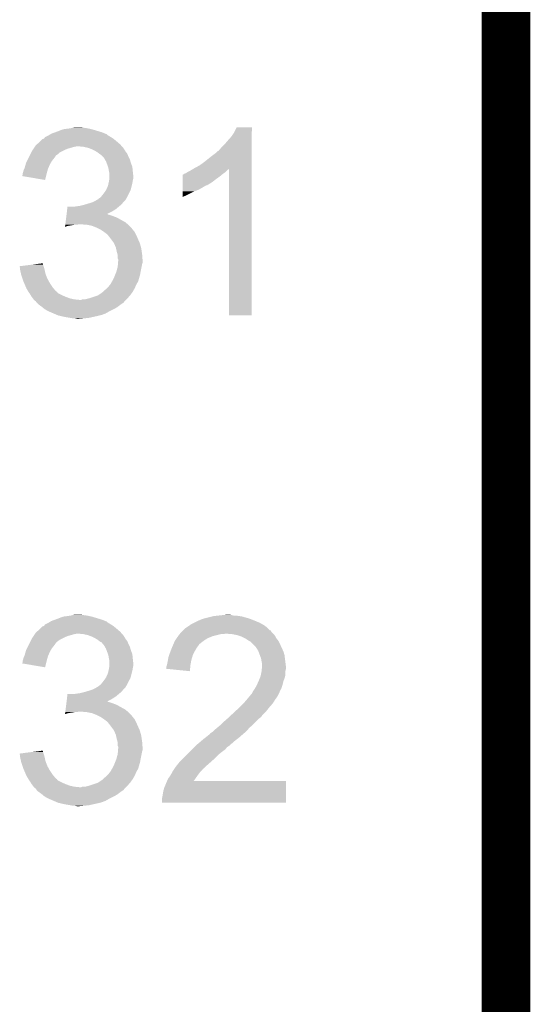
# Model space of a CAD drawing. Extents: x -4 to 126, y -8 to 66.
# Tile 245 of 256: x 123.23 to 125.89, y 23.66 to 28.79. Entities that reach past the tile are written whole.
import ezdxf

# ---------------------------------------------------------------- set-up
doc = ezdxf.new("R2010")
doc.units = 0
doc.layers.add('CLICKER_2_FOR_TMPM4L4A_V104_GKO', color=14, linetype='CONTINUOUS')
doc.layers.add('CLICKER_2_FOR_TMPM4L4A_V104_GTO', color=11, linetype='CONTINUOUS')

msp = doc.modelspace()

# ---------------------------------------------------------------- linework, layer by layer
at = {"layer": 'CLICKER_2_FOR_TMPM4L4A_V104_GKO', "const_width": 0.254}
msp.add_lwpolyline([(125.76302, -3.95986), (125.76302, 61.83376)], dxfattribs=at)
at = {"layer": 'CLICKER_2_FOR_TMPM4L4A_V104_GTO'}
for points in [[(123.4948, 28.22194), (123.50496, 28.22448), (123.583698, 28.22194), (123.56592, 28.22448)], [(123.50496, 28.22448), (123.515122, 28.22702), (123.56592, 28.22448), (123.550682, 28.22702)], [(124.34824, 28.201622), (124.360942, 28.226998), (124.439678, 28.201622), (124.43968, 28.226998)], [(124.360942, 28.226998), (124.360954, 28.22702), (124.43968, 28.226998), (124.360954, 28.22702)], [(123.357642, 28.168604), (123.362726, 28.176222), (123.717046, 28.168604), (123.70562, 28.176222)], [(123.362726, 28.176222), (123.377958, 28.18384), (123.70562, 28.176222), (123.692918, 28.18384)], [(123.377958, 28.18384), (123.383038, 28.18638), (123.692918, 28.18384), (123.68911, 28.18638)], [(123.383038, 28.18638), (123.387272, 28.18892), (123.68911, 28.18638), (123.6853, 28.18892)], [(123.387272, 28.18892), (123.391498, 28.191456), (123.6853, 28.18892), (123.68276, 28.191456)], [(123.391498, 28.191456), (123.39574, 28.194), (123.68276, 28.191456), (123.676404, 28.194)], [(123.39574, 28.194), (123.4167, 28.201622), (123.676404, 28.194), (123.65736, 28.201622)], [(123.4167, 28.201622), (123.42368, 28.20416), (123.65736, 28.201622), (123.6489, 28.20416)], [(123.42368, 28.20416), (123.456702, 28.21686), (123.6489, 28.20416), (123.606558, 28.21686)], [(123.456702, 28.21686), (123.4948, 28.22194), (123.606558, 28.21686), (123.583698, 28.22194)], [(124.31268, 28.1559), (124.333, 28.17876), (124.439678, 28.1559), (124.439678, 28.17876)], [(124.333, 28.17876), (124.34824, 28.201622), (124.439678, 28.17876), (124.439678, 28.201622)], [(123.302606, 28.11526), (123.30938, 28.12542), (123.479558, 28.11526), (123.51512, 28.12542)], [(123.30938, 28.12542), (123.311074, 28.12796), (123.51512, 28.12542), (123.527818, 28.12796)], [(123.311074, 28.12796), (123.314462, 28.13304), (123.762772, 28.12796), (123.758328, 28.13304)], [(123.314462, 28.13304), (123.320048, 28.13812), (123.758328, 28.13304), (123.753882, 28.13812)], [(123.320048, 28.13812), (123.336812, 28.15336), (123.753882, 28.13812), (123.7361, 28.15336)], [(123.336812, 28.15336), (123.3424, 28.15844), (123.7361, 28.15336), (123.730004, 28.15844)], [(123.3424, 28.15844), (123.350024, 28.16606), (123.730004, 28.15844), (123.72086, 28.16606)], [(123.350024, 28.16606), (123.357642, 28.168604), (123.72086, 28.16606), (123.717046, 28.168604)], [(123.563378, 28.12542), (123.537982, 28.12796), (123.764994, 28.12542), (123.762772, 28.12796)], [(123.586238, 28.12034), (123.563378, 28.12542), (123.769438, 28.12034), (123.764994, 28.12542)], [(124.279658, 28.120338), (124.29744, 28.13812), (124.439676, 28.120338), (124.439678, 28.13812)], [(124.29744, 28.13812), (124.31268, 28.1559), (124.439678, 28.13812), (124.439678, 28.1559)], [(123.27509, 28.06446), (123.28017, 28.07462), (123.40844, 28.06446), (123.41606, 28.07462)], [(123.28017, 28.07462), (123.283976, 28.082232), (123.41606, 28.07462), (123.421136, 28.082232)], [(123.283976, 28.082232), (123.28398, 28.08224), (123.421136, 28.082232), (123.423674, 28.08224)], [(123.28398, 28.08224), (123.2916, 28.09748), (123.423674, 28.08224), (123.44146, 28.09748)], [(123.2916, 28.09748), (123.294142, 28.102562), (123.44146, 28.09748), (123.451624, 28.102562)], [(123.294142, 28.102562), (123.297526, 28.10764), (123.451624, 28.102562), (123.46178, 28.10764)], [(123.297526, 28.10764), (123.302606, 28.11526), (123.46178, 28.10764), (123.479558, 28.11526)], [(123.593018, 28.117798), (123.586238, 28.12034), (123.77166, 28.117798), (123.769438, 28.12034)], [(123.60656, 28.11272), (123.593018, 28.117798), (123.774836, 28.11272), (123.77166, 28.117798)], [(123.6218, 28.1051), (123.60656, 28.11272), (123.779598, 28.1051), (123.774836, 28.11272)], [(123.634498, 28.097482), (123.6218, 28.1051), (123.78436, 28.097482), (123.779598, 28.1051)], [(123.634504, 28.097478), (123.634498, 28.097482), (123.784362, 28.097478), (123.78436, 28.097482)], [(123.637888, 28.09494), (123.634504, 28.097478), (123.7869, 28.09494), (123.784362, 28.097478)], [(123.64466, 28.08986), (123.637888, 28.09494), (123.790288, 28.08986), (123.7869, 28.09494)], [(123.64847, 28.08732), (123.64466, 28.08986), (123.79198, 28.08732), (123.790288, 28.08986)], [(123.65228, 28.08478), (123.64847, 28.08732), (123.792996, 28.08478), (123.79198, 28.08732)], [(123.66244, 28.07462), (123.65228, 28.08478), (123.79706, 28.07462), (123.792996, 28.08478)], [(123.670058, 28.067), (123.66244, 28.07462), (123.800872, 28.067), (123.79706, 28.07462)], [(124.19584, 28.04922), (124.22378, 28.07208), (124.439676, 28.04922), (124.439676, 28.07208)], [(124.22378, 28.07208), (124.25426, 28.094942), (124.439676, 28.07208), (124.439676, 28.094942)], [(124.25426, 28.094942), (124.261884, 28.102562), (124.439676, 28.094942), (124.439676, 28.102562)], [(124.261884, 28.102562), (124.266962, 28.105104), (124.439676, 28.102562), (124.439676, 28.105104)], [(124.266962, 28.105104), (124.279658, 28.120338), (124.439676, 28.105104), (124.439676, 28.120338)], [(123.256042, 28.013662), (123.26158, 28.033978), (123.379088, 28.013662), (123.38812, 28.033978)], [(123.26158, 28.033978), (123.26366, 28.0416), (123.38812, 28.033978), (123.392474, 28.0416)], [(123.26366, 28.0416), (123.268738, 28.051758), (123.392474, 28.0416), (123.398278, 28.051758)], [(123.268738, 28.051758), (123.27509, 28.06446), (123.398278, 28.051758), (123.40844, 28.06446)], [(123.674416, 28.059378), (123.670058, 28.067), (123.804682, 28.059378), (123.800872, 28.067)], [(123.68022, 28.049222), (123.674416, 28.059378), (123.807584, 28.049222), (123.804682, 28.059378)], [(123.683078, 28.0416), (123.68022, 28.049222), (123.80976, 28.0416), (123.807584, 28.049222)], [(123.68784, 28.0289), (123.683078, 28.0416), (123.814524, 28.0289), (123.80976, 28.0416)], [(123.69038, 28.021278), (123.68784, 28.0289), (123.81738, 28.021278), (123.814524, 28.0289)], [(123.692918, 28.013662), (123.69038, 28.021278), (123.818142, 28.013662), (123.81738, 28.021278)], [(124.13996, 28.01366), (124.167902, 28.0289), (124.439674, 28.01366), (124.439674, 28.0289)], [(124.167902, 28.0289), (124.19584, 28.04922), (124.439674, 28.0289), (124.439676, 28.04922)], [(123.24334, 27.973038), (123.243346, 27.975566), (123.367796, 27.973038), (123.36843, 27.975566)], [(123.3627, 27.952702), (123.24334, 27.973038), (123.3627, 27.952702), (123.367796, 27.973038)], [(123.243346, 27.975566), (123.24588, 27.978106), (123.36843, 27.975566), (123.369068, 27.978106)], [(123.24588, 27.98318), (123.245882, 27.985722), (123.37034, 27.98318), (123.371032, 27.985722)], [(123.24588, 27.978106), (123.24588, 27.98318), (123.369068, 27.978106), (123.37034, 27.98318)], [(123.245882, 27.985722), (123.248418, 27.99334), (123.371032, 27.985722), (123.37311, 27.99334)], [(123.248418, 27.99334), (123.25096, 28.003502), (123.37311, 27.99334), (123.37588, 28.003502)], [(123.25096, 28.003502), (123.25477, 28.01112), (123.37588, 28.003502), (123.377958, 28.01112)], [(123.25477, 28.01112), (123.256042, 28.013662), (123.377958, 28.01112), (123.379088, 28.013662)], [(123.69546, 27.99842), (123.692918, 28.013662), (123.819666, 27.99842), (123.818142, 28.013662)], [(123.69597, 27.99588), (123.69546, 27.99842), (123.81992, 27.99588), (123.819666, 27.99842)], [(123.698, 27.985722), (123.69597, 27.99588), (123.82105, 27.985722), (123.81992, 27.99588)], [(123.698, 27.973018), (123.698, 27.985722), (123.82246, 27.973018), (123.82105, 27.985722)], [(123.698, 27.960322), (123.698, 27.973018), (123.82246, 27.960322), (123.82246, 27.973018)], [(124.079016, 27.95778), (124.07902, 27.97048), (124.25426, 27.95778), (124.27204, 27.97048)], [(124.07902, 27.97048), (124.079022, 27.98064), (124.27204, 27.97048), (124.284232, 27.98064)], [(124.079022, 27.98064), (124.081546, 27.980646), (124.284232, 27.98064), (124.284238, 27.980646)], [(124.081546, 27.980646), (124.08408, 27.98318), (124.284238, 27.980646), (124.28728, 27.98318)], [(124.08408, 27.98318), (124.084084, 27.983182), (124.28728, 27.98318), (124.287282, 27.983182)], [(124.084084, 27.983182), (124.089162, 27.98572), (124.287282, 27.983182), (124.29109, 27.98572)], [(124.089162, 27.98572), (124.096784, 27.988262), (124.29109, 27.98572), (124.294902, 27.988262)], [(124.096784, 27.988262), (124.104402, 27.99334), (124.294902, 27.988262), (124.30252, 27.99334)], [(124.104402, 27.99334), (124.114558, 27.99842), (124.30252, 27.99334), (124.3076, 27.99842)], [(124.114558, 27.99842), (124.131482, 28.008574), (124.3076, 27.99842), (124.317754, 28.008574)], [(124.131482, 28.008574), (124.131492, 28.00858), (124.317754, 28.008574), (124.320278, 28.00858)], [(124.131492, 28.00858), (124.13996, 28.01366), (124.439674, 28.00858), (124.439674, 28.01366)], [(124.3203, 27.246602), (124.320278, 28.00858), (124.439658, 27.246602), (124.439674, 28.00858)], [(123.686992, 27.9146), (123.69038, 27.922222), (123.8123, 27.9146), (123.814204, 27.922222)], [(123.69038, 27.922222), (123.693202, 27.93492), (123.814204, 27.922222), (123.81738, 27.93492)], [(123.693202, 27.93492), (123.69546, 27.94508), (123.81738, 27.93492), (123.819072, 27.94508)], [(123.69546, 27.94508), (123.696306, 27.95016), (123.819072, 27.94508), (123.81992, 27.95016)], [(123.696306, 27.95016), (123.697998, 27.960318), (123.81992, 27.95016), (123.82246, 27.960318)], [(123.697998, 27.960318), (123.698, 27.960322), (123.82246, 27.960318), (123.82246, 27.960322)], [(124.079008, 27.91206), (124.07901, 27.91968), (124.1806, 27.91206), (124.193302, 27.91968)], [(124.07901, 27.92476), (124.079014, 27.939998), (124.205996, 27.92476), (124.231398, 27.939998)], [(124.07901, 27.924758), (124.07901, 27.92476), (124.203456, 27.924758), (124.205996, 27.92476)], [(124.07901, 27.91968), (124.07901, 27.924758), (124.193302, 27.91968), (124.203456, 27.924758)], [(124.079014, 27.939998), (124.079016, 27.95778), (124.231398, 27.939998), (124.25426, 27.95778)], [(123.647202, 27.858722), (123.657362, 27.868882), (123.788168, 27.858722), (123.793248, 27.868882)], [(123.657362, 27.868882), (123.66752, 27.88158), (123.793248, 27.868882), (123.799598, 27.88158)], [(123.66752, 27.88158), (123.678404, 27.89682), (123.799598, 27.88158), (123.80722, 27.89682)], [(123.678404, 27.89682), (123.68022, 27.89936), (123.80722, 27.89682), (123.807944, 27.89936)], [(123.68022, 27.89936), (123.686992, 27.9146), (123.807944, 27.89936), (123.8123, 27.9146)], [(124.079, 27.87396), (124.079004, 27.89428), (124.10186, 27.87396), (124.1425, 27.89428)], [(124.079, 27.863834), (124.079, 27.87396), (124.079, 27.863834), (124.10186, 27.87396)], [(124.079004, 27.89428), (124.079006, 27.9019), (124.1425, 27.89428), (124.16282, 27.9019)], [(124.079006, 27.9019), (124.079008, 27.91206), (124.16282, 27.9019), (124.1806, 27.91206)], [(123.512582, 27.813), (123.52782, 27.81554), (123.746258, 27.813), (123.749306, 27.81554)], [(123.52782, 27.81554), (123.5456, 27.81808), (123.749306, 27.81554), (123.752354, 27.81808)], [(123.5456, 27.81808), (123.565918, 27.82316), (123.752354, 27.81808), (123.758452, 27.82316)], [(123.565918, 27.82316), (123.574378, 27.825698), (123.758452, 27.82316), (123.761498, 27.825698)], [(123.574378, 27.825698), (123.59132, 27.83078), (123.761498, 27.825698), (123.765562, 27.83078)], [(123.59132, 27.83078), (123.614174, 27.838398), (123.765562, 27.83078), (123.771658, 27.838398)], [(123.614174, 27.838398), (123.614182, 27.8384), (123.771658, 27.838398), (123.771658, 27.8384)], [(123.614182, 27.8384), (123.632472, 27.84856), (123.771658, 27.8384), (123.781818, 27.84856)], [(123.632472, 27.84856), (123.637046, 27.8511), (123.781818, 27.84856), (123.783088, 27.8511)], [(123.637046, 27.8511), (123.63958, 27.851122), (123.783088, 27.8511), (123.7831, 27.851122)], [(123.63958, 27.851122), (123.639586, 27.853636), (123.7831, 27.851122), (123.784358, 27.853636)], [(123.639586, 27.853636), (123.639588, 27.853644), (123.784358, 27.853636), (123.784364, 27.853644)], [(123.639588, 27.853644), (123.64339, 27.85618), (123.784364, 27.853644), (123.786898, 27.85618)], [(123.64339, 27.85618), (123.647202, 27.858722), (123.786898, 27.85618), (123.788168, 27.858722)], [(123.472754, 27.75712), (123.473684, 27.76474), (123.736102, 27.75712), (123.71578, 27.76474)], [(123.473684, 27.76474), (123.474304, 27.76982), (123.71578, 27.76474), (123.700542, 27.76982)], [(123.474304, 27.76982), (123.474614, 27.772358), (123.700542, 27.76982), (123.695464, 27.772358)], [(123.474614, 27.772358), (123.474616, 27.77236), (123.695464, 27.772358), (123.690386, 27.77236)], [(123.474616, 27.77236), (123.474924, 27.774894), (123.690386, 27.77236), (123.687846, 27.774894)], [(123.474924, 27.774894), (123.474926, 27.7749), (123.687846, 27.774894), (123.685392, 27.7749)], [(123.474926, 27.7749), (123.476476, 27.787602), (123.685392, 27.7749), (123.7107, 27.787602)], [(123.476476, 27.787602), (123.478028, 27.8003), (123.7107, 27.787602), (123.731018, 27.8003)], [(123.478028, 27.8003), (123.47958, 27.813), (123.731018, 27.8003), (123.746258, 27.813)], [(123.466864, 27.708892), (123.46748, 27.71394), (123.466864, 27.708892), (123.484638, 27.71394)], [(123.46748, 27.71394), (123.46779, 27.71648), (123.484638, 27.71394), (123.50242, 27.71648)], [(123.46779, 27.71648), (123.4681, 27.71902), (123.50242, 27.71648), (123.515118, 27.71902)], [(123.4681, 27.71902), (123.46841, 27.72156), (123.527818, 27.71902), (123.537978, 27.72156)], [(123.46841, 27.72156), (123.469652, 27.73172), (123.793432, 27.72156), (123.78182, 27.73172)], [(123.469652, 27.73172), (123.472754, 27.75712), (123.78182, 27.73172), (123.736102, 27.75712)], [(123.58116, 27.71902), (123.550682, 27.72156), (123.796336, 27.71902), (123.793432, 27.72156)], [(123.606558, 27.71394), (123.58116, 27.71902), (123.80214, 27.71394), (123.796336, 27.71902)], [(123.63196, 27.70378), (123.606558, 27.71394), (123.81117, 27.70378), (123.80214, 27.71394)], [(123.652278, 27.69362), (123.63196, 27.70378), (123.820198, 27.69362), (123.81117, 27.70378)], [(123.656098, 27.691074), (123.652278, 27.69362), (123.82246, 27.691074), (123.820198, 27.69362)], [(123.65991, 27.688534), (123.656098, 27.691074), (123.822466, 27.688534), (123.82246, 27.691074)], [(123.66752, 27.68346), (123.65991, 27.688534), (123.82754, 27.68346), (123.822466, 27.688534)], [(123.670912, 27.680916), (123.66752, 27.68346), (123.830082, 27.680916), (123.82754, 27.68346)], [(123.67768, 27.67584), (123.670912, 27.680916), (123.83262, 27.67584), (123.830082, 27.680916)], [(123.6853, 27.67076), (123.67768, 27.67584), (123.83516, 27.67076), (123.83262, 27.67584)], [(123.687838, 27.66822), (123.6853, 27.67076), (123.83643, 27.66822), (123.83516, 27.67076)], [(123.689814, 27.66568), (123.687838, 27.66822), (123.8377, 27.66568), (123.83643, 27.66822)], [(123.703646, 27.6479), (123.689814, 27.66568), (123.84532, 27.6479), (123.8377, 27.66568)], [(123.70562, 27.64536), (123.703646, 27.6479), (123.84645, 27.64536), (123.84532, 27.6479)], [(123.720858, 27.62504), (123.70562, 27.64536), (123.855482, 27.62504), (123.84645, 27.64536)], [(123.731018, 27.602182), (123.720858, 27.62504), (123.862338, 27.602182), (123.855482, 27.62504)], [(123.731584, 27.59964), (123.731018, 27.602182), (123.8631, 27.59964), (123.862338, 27.602182)], [(123.7361, 27.579318), (123.731584, 27.59964), (123.866228, 27.579318), (123.8631, 27.59964)], [(123.73973, 27.566622), (123.7361, 27.579318), (123.86818, 27.566622), (123.866228, 27.579318)], [(123.74118, 27.561544), (123.73973, 27.566622), (123.868572, 27.561544), (123.86818, 27.566622)], [(123.74118, 27.543764), (123.74118, 27.561544), (123.86994, 27.543764), (123.868572, 27.561544)], [(123.23066, 27.50312), (123.290358, 27.510738), (123.3551, 27.50312), (123.352562, 27.510738)], [(123.290358, 27.510738), (123.330136, 27.515814), (123.352562, 27.510738), (123.35256, 27.515814)], [(123.330136, 27.515814), (123.350026, 27.518352), (123.35256, 27.515814), (123.350026, 27.518352)], [(123.743718, 27.538684), (123.74118, 27.543764), (123.87033, 27.538684), (123.86994, 27.543764)], [(123.74118, 27.500582), (123.742238, 27.513278), (123.86564, 27.500582), (123.86818, 27.513278)], [(123.742238, 27.513278), (123.742872, 27.520898), (123.86818, 27.513278), (123.870718, 27.520898)], [(123.742872, 27.520898), (123.74372, 27.531058), (123.870718, 27.520898), (123.870718, 27.531058)], [(123.74372, 27.533602), (123.743718, 27.538684), (123.87072, 27.533602), (123.87033, 27.538684)], [(123.74372, 27.531058), (123.74372, 27.533602), (123.870718, 27.531058), (123.87072, 27.533602)], [(123.231606, 27.4955), (123.23066, 27.50312), (123.357638, 27.4955), (123.3551, 27.50312)], [(123.232866, 27.48534), (123.231606, 27.4955), (123.36018, 27.48534), (123.357638, 27.4955)], [(123.23318, 27.4828), (123.232866, 27.48534), (123.360746, 27.4828), (123.36018, 27.48534)], [(123.237698, 27.462478), (123.23318, 27.4828), (123.365262, 27.462478), (123.360746, 27.4828)], [(123.23826, 27.459942), (123.237698, 27.462478), (123.366278, 27.459942), (123.365262, 27.462478)], [(123.245882, 27.437078), (123.23826, 27.459942), (123.37542, 27.437078), (123.366278, 27.459942)], [(123.7234, 27.44724), (123.72848, 27.459938), (123.854392, 27.44724), (123.85802, 27.459938)], [(123.72848, 27.459938), (123.733562, 27.47264), (123.85802, 27.459938), (123.860136, 27.47264)], [(123.733562, 27.47264), (123.734254, 27.47518), (123.860136, 27.47264), (123.86056, 27.47518)], [(123.734254, 27.47518), (123.74118, 27.500582), (123.86056, 27.47518), (123.86564, 27.500582)], [(123.25096, 27.42184), (123.245882, 27.437078), (123.383888, 27.42184), (123.37542, 27.437078)], [(123.254226, 27.41422), (123.25096, 27.42184), (123.38812, 27.41422), (123.383888, 27.42184)], [(123.264026, 27.391358), (123.254226, 27.41422), (123.40336, 27.391358), (123.38812, 27.41422)], [(123.692922, 27.396442), (123.701048, 27.4066), (123.833346, 27.396442), (123.8377, 27.4066)], [(123.701048, 27.4066), (123.703082, 27.409142), (123.8377, 27.4066), (123.839152, 27.409142)], [(123.703082, 27.409142), (123.711786, 27.424378), (123.839152, 27.409142), (123.84786, 27.424378)], [(123.711786, 27.424378), (123.71324, 27.42692), (123.84786, 27.424378), (123.848586, 27.42692)], [(123.71324, 27.42692), (123.7234, 27.44724), (123.848586, 27.42692), (123.854392, 27.44724)], [(123.2662, 27.386282), (123.264026, 27.391358), (123.407804, 27.386282), (123.40336, 27.391358)], [(123.27382, 27.373578), (123.2662, 27.386282), (123.418928, 27.373578), (123.407804, 27.386282)], [(123.275514, 27.37104), (123.27382, 27.373578), (123.421148, 27.37104), (123.418928, 27.373578)], [(123.275518, 27.371032), (123.275514, 27.37104), (123.423684, 27.371032), (123.421148, 27.37104)], [(123.280596, 27.363418), (123.275518, 27.371032), (123.428766, 27.363418), (123.423684, 27.371032)], [(123.283982, 27.35834), (123.280596, 27.363418), (123.438922, 27.35834), (123.428766, 27.363418)], [(123.288554, 27.35072), (123.283982, 27.35834), (123.45416, 27.35072), (123.438922, 27.35834)], [(123.637044, 27.350722), (123.64085, 27.35326), (123.805044, 27.350722), (123.80722, 27.35326)], [(123.64085, 27.35326), (123.659902, 27.365962), (123.80722, 27.35326), (123.816292, 27.365962)], [(123.659902, 27.365962), (123.665612, 27.371038), (123.816292, 27.365962), (123.81992, 27.371038)], [(123.665612, 27.371038), (123.68276, 27.38628), (123.81992, 27.371038), (123.828628, 27.38628)], [(123.68276, 27.38628), (123.685298, 27.388818), (123.828628, 27.38628), (123.83008, 27.388818)], [(123.685298, 27.388818), (123.692922, 27.396442), (123.83008, 27.388818), (123.833346, 27.396442)], [(123.291598, 27.345642), (123.288554, 27.35072), (123.46601, 27.345642), (123.45416, 27.35072)], [(123.293506, 27.3431), (123.291598, 27.345642), (123.47194, 27.3431), (123.46601, 27.345642)], [(123.29922, 27.33548), (123.293506, 27.3431), (123.492262, 27.33548), (123.47194, 27.3431)], [(123.30303, 27.3304), (123.29922, 27.33548), (123.515122, 27.3304), (123.492262, 27.33548)], [(123.304936, 27.32786), (123.30303, 27.3304), (123.540518, 27.32786), (123.515122, 27.3304)], [(123.306838, 27.325322), (123.304936, 27.32786), (123.781824, 27.325322), (123.784362, 27.32786)], [(123.314458, 27.320242), (123.306838, 27.325322), (123.776744, 27.320242), (123.781824, 27.325322)], [(123.316156, 27.317696), (123.314458, 27.320242), (123.774198, 27.317696), (123.776744, 27.320242)], [(123.31954, 27.31262), (123.316156, 27.317696), (123.771654, 27.31262), (123.774198, 27.317696)], [(123.319542, 27.312618), (123.31954, 27.31262), (123.771654, 27.312618), (123.771654, 27.31262)], [(123.322082, 27.310078), (123.319542, 27.312618), (123.766578, 27.310078), (123.771654, 27.312618)], [(123.327158, 27.305002), (123.322082, 27.310078), (123.758962, 27.305002), (123.766578, 27.310078)], [(123.327162, 27.305), (123.327158, 27.305002), (123.75896, 27.305), (123.758962, 27.305002)], [(123.34494, 27.2923), (123.327162, 27.305), (123.742026, 27.2923), (123.75896, 27.305)], [(123.540518, 27.32786), (123.550684, 27.327862), (123.784362, 27.32786), (123.784364, 27.327862)], [(123.550684, 27.327862), (123.555764, 27.3304), (123.784364, 27.327862), (123.786902, 27.3304)], [(123.571002, 27.3304), (123.591318, 27.33548), (123.786902, 27.3304), (123.791982, 27.33548)], [(123.591318, 27.33548), (123.637044, 27.350722), (123.791982, 27.33548), (123.805044, 27.350722)], [(123.347992, 27.289758), (123.34494, 27.2923), (123.738638, 27.289758), (123.742026, 27.2923)], [(123.357134, 27.28214), (123.347992, 27.289758), (123.72594, 27.28214), (123.738638, 27.289758)], [(123.360182, 27.2796), (123.357134, 27.28214), (123.72086, 27.2796), (123.72594, 27.28214)], [(123.377958, 27.26944), (123.360182, 27.2796), (123.70054, 27.26944), (123.72086, 27.2796)], [(123.383886, 27.2669), (123.377958, 27.26944), (123.695462, 27.2669), (123.70054, 27.26944)], [(123.407594, 27.25674), (123.383886, 27.2669), (123.67768, 27.25674), (123.695462, 27.2669)], [(123.425376, 27.24912), (123.407594, 27.25674), (123.657358, 27.24912), (123.67768, 27.25674)], [(123.431298, 27.246582), (123.425376, 27.24912), (123.647206, 27.246582), (123.657358, 27.24912)], [(123.442312, 27.24404), (123.431298, 27.246582), (123.63704, 27.24404), (123.647206, 27.246582)], [(123.46432, 27.23896), (123.442312, 27.24404), (123.614178, 27.23896), (123.63704, 27.24404)], [(123.4948, 27.23388), (123.46432, 27.23896), (123.591318, 27.23388), (123.614178, 27.23896)], [(123.507498, 27.23134), (123.4948, 27.23388), (123.56592, 27.23134), (123.591318, 27.23388)], [(123.527818, 27.2288), (123.517658, 27.23134), (123.540522, 27.2288), (123.56592, 27.23134)], [(124.439658, 27.24658), (124.3203, 27.246602), (124.439658, 27.24658), (124.439658, 27.246602)], [(123.39574, 25.654), (123.4167, 25.661622), (123.676404, 25.654), (123.65736, 25.661622)], [(123.4167, 25.661622), (123.42368, 25.66416), (123.65736, 25.661622), (123.6489, 25.66416)], [(123.42368, 25.66416), (123.456702, 25.67686), (123.6489, 25.66416), (123.606558, 25.67686)], [(123.456702, 25.67686), (123.4948, 25.68194), (123.606558, 25.67686), (123.583698, 25.68194)], [(123.4948, 25.68194), (123.50496, 25.68448), (123.583698, 25.68194), (123.56592, 25.68448)], [(123.50496, 25.68448), (123.515122, 25.68702), (123.56592, 25.68448), (123.550682, 25.68702)], [(124.16282, 25.65654), (124.1806, 25.664162), (124.452382, 25.65654), (124.433328, 25.664162)], [(124.1806, 25.664162), (124.189486, 25.6667), (124.433328, 25.664162), (124.426982, 25.6667)], [(124.189486, 25.6667), (124.19838, 25.66924), (124.426982, 25.6667), (124.418092, 25.66924)], [(124.19838, 25.66924), (124.22886, 25.67686), (124.418092, 25.66924), (124.391422, 25.67686)], [(124.22886, 25.67686), (124.239022, 25.6794), (124.391422, 25.67686), (124.376182, 25.6794)], [(124.239022, 25.6794), (124.26188, 25.68194), (124.376182, 25.6794), (124.360942, 25.68194)], [(124.26188, 25.68194), (124.28474, 25.68448), (124.345702, 25.68194), (124.33554, 25.68448)], [(124.28474, 25.68448), (124.310138, 25.68702), (124.33554, 25.68448), (124.325382, 25.68702)], [(123.320048, 25.59812), (123.336812, 25.61336), (123.753882, 25.59812), (123.7361, 25.61336)], [(123.336812, 25.61336), (123.3424, 25.61844), (123.7361, 25.61336), (123.730004, 25.61844)], [(123.3424, 25.61844), (123.350024, 25.62606), (123.730004, 25.61844), (123.72086, 25.62606)], [(123.350024, 25.62606), (123.357642, 25.628604), (123.72086, 25.62606), (123.717046, 25.628604)], [(123.357642, 25.628604), (123.362726, 25.636222), (123.717046, 25.628604), (123.70562, 25.636222)], [(123.362726, 25.636222), (123.377958, 25.64384), (123.70562, 25.636222), (123.692918, 25.64384)], [(123.377958, 25.64384), (123.383038, 25.64638), (123.692918, 25.64384), (123.68911, 25.64638)], [(123.383038, 25.64638), (123.387272, 25.64892), (123.68911, 25.64638), (123.6853, 25.64892)], [(123.387272, 25.64892), (123.391498, 25.651456), (123.6853, 25.64892), (123.68276, 25.651456)], [(123.391498, 25.651456), (123.39574, 25.654), (123.68276, 25.651456), (123.676404, 25.654)], [(124.08154, 25.60574), (124.091704, 25.615902), (124.533666, 25.60574), (124.5235, 25.615902)], [(124.091704, 25.615902), (124.096782, 25.618442), (124.5235, 25.615902), (124.52096, 25.618442)], [(124.096782, 25.618442), (124.100586, 25.620978), (124.52096, 25.618442), (124.518422, 25.620978)], [(124.100586, 25.620978), (124.11202, 25.6286), (124.518422, 25.620978), (124.507754, 25.6286)], [(124.11202, 25.6286), (124.118794, 25.63368), (124.507754, 25.6286), (124.500642, 25.63368)], [(124.118794, 25.63368), (124.122182, 25.63622), (124.500642, 25.63368), (124.496198, 25.63622)], [(124.122182, 25.63622), (124.13742, 25.64384), (124.496198, 25.63622), (124.482862, 25.64384)], [(124.13742, 25.64384), (124.15266, 25.65146), (124.482862, 25.64384), (124.46508, 25.65146)], [(124.15266, 25.65146), (124.16282, 25.65654), (124.46508, 25.65146), (124.452382, 25.65654)], [(123.285248, 25.544778), (123.291598, 25.557478), (123.423678, 25.544778), (123.44146, 25.557478)], [(123.291598, 25.557478), (123.294142, 25.562562), (123.44146, 25.557478), (123.451624, 25.562562)], [(123.294142, 25.562562), (123.297526, 25.56764), (123.451624, 25.562562), (123.46178, 25.56764)], [(123.297526, 25.56764), (123.302606, 25.57526), (123.46178, 25.56764), (123.479558, 25.57526)], [(123.302606, 25.57526), (123.30938, 25.58542), (123.479558, 25.57526), (123.51512, 25.58542)], [(123.30938, 25.58542), (123.311074, 25.58796), (123.51512, 25.58542), (123.527818, 25.58796)], [(123.311074, 25.58796), (123.314462, 25.59304), (123.762772, 25.58796), (123.758328, 25.59304)], [(123.314462, 25.59304), (123.320048, 25.59812), (123.758328, 25.59304), (123.753882, 25.59812)], [(123.563378, 25.58542), (123.537982, 25.58796), (123.764994, 25.58542), (123.762772, 25.58796)], [(123.586238, 25.58034), (123.563378, 25.58542), (123.769438, 25.58034), (123.764994, 25.58542)], [(123.593018, 25.577798), (123.586238, 25.58034), (123.77166, 25.577798), (123.769438, 25.58034)], [(123.60656, 25.57272), (123.593018, 25.577798), (123.774836, 25.57272), (123.77166, 25.577798)], [(123.6218, 25.5651), (123.60656, 25.57272), (123.779598, 25.5651), (123.774836, 25.57272)], [(123.634498, 25.557482), (123.6218, 25.5651), (123.78436, 25.557482), (123.779598, 25.5651)], [(123.634504, 25.557478), (123.634498, 25.557482), (123.784362, 25.557478), (123.78436, 25.557482)], [(123.637888, 25.55494), (123.634504, 25.557478), (123.7869, 25.55494), (123.784362, 25.557478)], [(124.040052, 25.5524), (124.048518, 25.565098), (124.19076, 25.5524), (124.21108, 25.565098)], [(124.048518, 25.565098), (124.04852, 25.5651), (124.21108, 25.565098), (124.211084, 25.5651)], [(124.04852, 25.5651), (124.055774, 25.575258), (124.211084, 25.5651), (124.236478, 25.575258)], [(124.055774, 25.575258), (124.06122, 25.58288), (124.236478, 25.575258), (124.266958, 25.58288)], [(124.06122, 25.58288), (124.063336, 25.58542), (124.266958, 25.58288), (124.277118, 25.58542)], [(124.063336, 25.58542), (124.06545, 25.587958), (124.294896, 25.58542), (124.299976, 25.587958)], [(124.06545, 25.587958), (124.065452, 25.58796), (124.299976, 25.587958), (124.307602, 25.58796)], [(124.065452, 25.58796), (124.073918, 25.598118), (124.55144, 25.58796), (124.541284, 25.598118)], [(124.073918, 25.598118), (124.07392, 25.59812), (124.541284, 25.598118), (124.541282, 25.59812)], [(124.07392, 25.59812), (124.078996, 25.603196), (124.541282, 25.59812), (124.538742, 25.603196)], [(124.078996, 25.603196), (124.081534, 25.605734), (124.538742, 25.603196), (124.536206, 25.605734)], [(124.081534, 25.605734), (124.08154, 25.60574), (124.536206, 25.605734), (124.533666, 25.60574)], [(124.33808, 25.58542), (124.307602, 25.58796), (124.55398, 25.58542), (124.55144, 25.58796)], [(124.33809, 25.585418), (124.33808, 25.58542), (124.55398, 25.585418), (124.55398, 25.58542)], [(124.363478, 25.58034), (124.33809, 25.585418), (124.55779, 25.58034), (124.55398, 25.585418)], [(124.378724, 25.575258), (124.363478, 25.58034), (124.5616, 25.575258), (124.55779, 25.58034)], [(124.386338, 25.57272), (124.378724, 25.575258), (124.56287, 25.57272), (124.5616, 25.575258)], [(124.401578, 25.5651), (124.386338, 25.57272), (124.56668, 25.5651), (124.56287, 25.57272)], [(124.406658, 25.56256), (124.401578, 25.5651), (124.568714, 25.56256), (124.56668, 25.5651)], [(124.421898, 25.552402), (124.406658, 25.56256), (124.57684, 25.552402), (124.568714, 25.56256)], [(123.26366, 25.5016), (123.268738, 25.511758), (123.392474, 25.5016), (123.398278, 25.511758)], [(123.268738, 25.511758), (123.27509, 25.52446), (123.398278, 25.511758), (123.40844, 25.52446)], [(123.27509, 25.52446), (123.28017, 25.53462), (123.40844, 25.52446), (123.41606, 25.53462)], [(123.28017, 25.53462), (123.28398, 25.54224), (123.41606, 25.53462), (123.42114, 25.54224)], [(123.28398, 25.54224), (123.285248, 25.544778), (123.42114, 25.54224), (123.423678, 25.544778)], [(123.64466, 25.54986), (123.637888, 25.55494), (123.790288, 25.54986), (123.7869, 25.55494)], [(123.64847, 25.54732), (123.64466, 25.54986), (123.79198, 25.54732), (123.790288, 25.54986)], [(123.652274, 25.544784), (123.64847, 25.54732), (123.792996, 25.544784), (123.79198, 25.54732)], [(123.654812, 25.54478), (123.652274, 25.544784), (123.792996, 25.54478), (123.792996, 25.544784)], [(123.663526, 25.53462), (123.654812, 25.54478), (123.79706, 25.53462), (123.792996, 25.54478)], [(123.67006, 25.527), (123.663526, 25.53462), (123.800872, 25.527), (123.79706, 25.53462)], [(123.674416, 25.519378), (123.67006, 25.527), (123.804682, 25.519378), (123.800872, 25.527)], [(123.68022, 25.509222), (123.674416, 25.519378), (123.807584, 25.509222), (123.804682, 25.519378)], [(123.683078, 25.5016), (123.68022, 25.509222), (123.80976, 25.5016), (123.807584, 25.509222)], [(124.01628, 25.49652), (124.023118, 25.514298), (124.1425, 25.49652), (124.152658, 25.514298)], [(124.023118, 25.514298), (124.02312, 25.5143), (124.152658, 25.514298), (124.152658, 25.5143)], [(124.02312, 25.5143), (124.027474, 25.52446), (124.152658, 25.5143), (124.16028, 25.52446)], [(124.027474, 25.52446), (124.03074, 25.53208), (124.16028, 25.52446), (124.16536, 25.53208)], [(124.03074, 25.53208), (124.031828, 25.534618), (124.16536, 25.53208), (124.1679, 25.534618)], [(124.031828, 25.534618), (124.038362, 25.549862), (124.1679, 25.534618), (124.187496, 25.549862)], [(124.038362, 25.549862), (124.040052, 25.5524), (124.187496, 25.549862), (124.19076, 25.5524)], [(124.421906, 25.552398), (124.421898, 25.552402), (124.576842, 25.552398), (124.57684, 25.552402)], [(124.432056, 25.547322), (124.421906, 25.552398), (124.57938, 25.547322), (124.576842, 25.552398)], [(124.45238, 25.527), (124.432056, 25.547322), (124.58954, 25.527), (124.57938, 25.547322)], [(124.459998, 25.519382), (124.45238, 25.527), (124.593058, 25.519382), (124.58954, 25.527)], [(124.472698, 25.499062), (124.459998, 25.519382), (124.602438, 25.499062), (124.593058, 25.519382)], [(123.245882, 25.445722), (123.248418, 25.45334), (123.371032, 25.445722), (123.37311, 25.45334)], [(123.248418, 25.45334), (123.25096, 25.463502), (123.37311, 25.45334), (123.37588, 25.463502)], [(123.25096, 25.463502), (123.25477, 25.47112), (123.37588, 25.463502), (123.377958, 25.47112)], [(123.25477, 25.47112), (123.256042, 25.473662), (123.377958, 25.47112), (123.379088, 25.473662)], [(123.256042, 25.473662), (123.26158, 25.493978), (123.379088, 25.473662), (123.38812, 25.493978)], [(123.26158, 25.493978), (123.26366, 25.5016), (123.38812, 25.493978), (123.392474, 25.5016)], [(123.68784, 25.4889), (123.683078, 25.5016), (123.814524, 25.4889), (123.80976, 25.5016)], [(123.69038, 25.481278), (123.68784, 25.4889), (123.81738, 25.481278), (123.814524, 25.4889)], [(123.692918, 25.473662), (123.69038, 25.481278), (123.818142, 25.473662), (123.81738, 25.481278)], [(123.69546, 25.45842), (123.692918, 25.473662), (123.819666, 25.45842), (123.818142, 25.473662)], [(123.69597, 25.45588), (123.69546, 25.45842), (123.81992, 25.45588), (123.819666, 25.45842)], [(123.698, 25.445722), (123.69597, 25.45588), (123.82105, 25.445722), (123.81992, 25.45588)], [(124.0028, 25.4508), (124.005342, 25.466042), (124.12472, 25.4508), (124.12929, 25.466042)], [(124.005342, 25.466042), (124.008726, 25.476198), (124.12929, 25.466042), (124.132338, 25.476198)], [(124.008726, 25.476198), (124.01042, 25.48128), (124.132338, 25.476198), (124.134878, 25.48128)], [(124.01042, 25.48128), (124.01628, 25.49652), (124.134878, 25.48128), (124.1425, 25.49652)], [(124.474604, 25.49398), (124.472698, 25.499062), (124.604782, 25.49398), (124.602438, 25.499062)], [(124.481272, 25.476198), (124.474604, 25.49398), (124.60986, 25.476198), (124.604782, 25.49398)], [(124.487938, 25.458422), (124.481272, 25.476198), (124.612082, 25.458422), (124.60986, 25.476198)], [(124.49048, 25.44318), (124.487938, 25.458422), (124.613988, 25.44318), (124.612082, 25.458422)], [(123.24334, 25.433038), (123.243346, 25.435566), (123.367796, 25.433038), (123.36843, 25.435566)], [(123.3627, 25.412702), (123.24334, 25.433038), (123.3627, 25.412702), (123.367796, 25.433038)], [(123.243346, 25.435566), (123.24588, 25.438106), (123.36843, 25.435566), (123.369068, 25.438106)], [(123.24588, 25.44318), (123.245882, 25.445722), (123.37034, 25.44318), (123.371032, 25.445722)], [(123.24588, 25.438106), (123.24588, 25.44318), (123.369068, 25.438106), (123.37034, 25.44318)], [(123.693202, 25.39492), (123.69546, 25.40508), (123.81738, 25.39492), (123.819072, 25.40508)], [(123.69546, 25.40508), (123.696306, 25.41016), (123.819072, 25.40508), (123.81992, 25.41016)], [(123.696306, 25.41016), (123.697998, 25.420318), (123.81992, 25.41016), (123.82246, 25.420318)], [(123.697998, 25.420318), (123.698, 25.420322), (123.82246, 25.420318), (123.82246, 25.420322)], [(123.698, 25.433018), (123.698, 25.445722), (123.82246, 25.433018), (123.82105, 25.445722)], [(123.698, 25.420322), (123.698, 25.433018), (123.82246, 25.420322), (123.82246, 25.433018)], [(123.992654, 25.405106), (123.99518, 25.410164), (124.118146, 25.405106), (124.118572, 25.410164)], [(124.117078, 25.392382), (123.992654, 25.405106), (124.117078, 25.392382), (124.118146, 25.405106)], [(123.99518, 25.410164), (123.995182, 25.417782), (124.118572, 25.410164), (124.119212, 25.417782)], [(123.995182, 25.417782), (123.996874, 25.422862), (124.119212, 25.417782), (124.11964, 25.422862)], [(123.996874, 25.422862), (123.99772, 25.425402), (124.11964, 25.422862), (124.1201, 25.425402)], [(123.99772, 25.425402), (124.0028, 25.4508), (124.1201, 25.425402), (124.12472, 25.4508)], [(124.49302, 25.430482), (124.49048, 25.44318), (124.615576, 25.430482), (124.613988, 25.44318)], [(124.490734, 25.394918), (124.49175, 25.405078), (124.61494, 25.394918), (124.61748, 25.405078)], [(124.49175, 25.405078), (124.492766, 25.415238), (124.61748, 25.405078), (124.61748, 25.415238)], [(124.492766, 25.415238), (124.49302, 25.417778), (124.61748, 25.415238), (124.617164, 25.417778)], [(124.49302, 25.417778), (124.49302, 25.430482), (124.617164, 25.417778), (124.615576, 25.430482)], [(123.66752, 25.34158), (123.678404, 25.35682), (123.799598, 25.34158), (123.80722, 25.35682)], [(123.678404, 25.35682), (123.68022, 25.35936), (123.80722, 25.35682), (123.807944, 25.35936)], [(123.68022, 25.35936), (123.686992, 25.3746), (123.807944, 25.35936), (123.8123, 25.3746)], [(123.686992, 25.3746), (123.69038, 25.382222), (123.8123, 25.3746), (123.814204, 25.382222)], [(123.69038, 25.382222), (123.693202, 25.39492), (123.814204, 25.382222), (123.81738, 25.39492)], [(124.47524, 25.34158), (124.483364, 25.361896), (124.60478, 25.34158), (124.612398, 25.361896)], [(124.483364, 25.361896), (124.4854, 25.366982), (124.612398, 25.361896), (124.613124, 25.366982)], [(124.4854, 25.366982), (124.48794, 25.37968), (124.613124, 25.366982), (124.61494, 25.37968)], [(124.48794, 25.37968), (124.49048, 25.392378), (124.61494, 25.37968), (124.61494, 25.392378)], [(124.49048, 25.392378), (124.490734, 25.394918), (124.61494, 25.392378), (124.61494, 25.394918)], [(123.614182, 25.2984), (123.632472, 25.30856), (123.771658, 25.2984), (123.781818, 25.30856)], [(123.632472, 25.30856), (123.637046, 25.3111), (123.781818, 25.30856), (123.783088, 25.3111)], [(123.637046, 25.3111), (123.63958, 25.311122), (123.783088, 25.3111), (123.7831, 25.311122)], [(123.63958, 25.311122), (123.639586, 25.313636), (123.7831, 25.311122), (123.784358, 25.313636)], [(123.639586, 25.313636), (123.639588, 25.313644), (123.784358, 25.313636), (123.784364, 25.313644)], [(123.639588, 25.313644), (123.64339, 25.31618), (123.784364, 25.313644), (123.786898, 25.31618)], [(123.64339, 25.31618), (123.647202, 25.318722), (123.786898, 25.31618), (123.788168, 25.318722)], [(123.647202, 25.318722), (123.657362, 25.328882), (123.788168, 25.318722), (123.793248, 25.328882)], [(123.657362, 25.328882), (123.66752, 25.34158), (123.793248, 25.328882), (123.799598, 25.34158)], [(124.453224, 25.298398), (124.454918, 25.300938), (124.592076, 25.298398), (124.592922, 25.300938)], [(124.454918, 25.300938), (124.46508, 25.318722), (124.592922, 25.300938), (124.598852, 25.318722)], [(124.46508, 25.318722), (124.466208, 25.321262), (124.598852, 25.318722), (124.5997, 25.321262)], [(124.466208, 25.321262), (124.475238, 25.341578), (124.5997, 25.321262), (124.60478, 25.341578)], [(124.475238, 25.341578), (124.47524, 25.34158), (124.60478, 25.341578), (124.60478, 25.34158)], [(123.476476, 25.247602), (123.478028, 25.2603), (123.7107, 25.247602), (123.731018, 25.2603)], [(123.478028, 25.2603), (123.47958, 25.273), (123.731018, 25.2603), (123.746258, 25.273)], [(123.512582, 25.273), (123.52782, 25.27554), (123.746258, 25.273), (123.749306, 25.27554)], [(123.52782, 25.27554), (123.5456, 25.27808), (123.749306, 25.27554), (123.752354, 25.27808)], [(123.5456, 25.27808), (123.565918, 25.28316), (123.752354, 25.27808), (123.758452, 25.28316)], [(123.565918, 25.28316), (123.574378, 25.285698), (123.758452, 25.28316), (123.761498, 25.285698)], [(123.574378, 25.285698), (123.59132, 25.29078), (123.761498, 25.285698), (123.765562, 25.29078)], [(123.59132, 25.29078), (123.614174, 25.298398), (123.765562, 25.29078), (123.771658, 25.298398)], [(123.614174, 25.298398), (123.614182, 25.2984), (123.771658, 25.298398), (123.771658, 25.2984)], [(124.413856, 25.24506), (124.428672, 25.26284), (124.5616, 25.24506), (124.574298, 25.26284)], [(124.428672, 25.26284), (124.437138, 25.272998), (124.574298, 25.26284), (124.579378, 25.272998)], [(124.437138, 25.272998), (124.439682, 25.275544), (124.579378, 25.272998), (124.58065, 25.275544)], [(124.439682, 25.275544), (124.44095, 25.27808), (124.58065, 25.275544), (124.58192, 25.27808)], [(124.44095, 25.27808), (124.444762, 25.285702), (124.58192, 25.27808), (124.584968, 25.285702)], [(124.444762, 25.285702), (124.448146, 25.29078), (124.584968, 25.285702), (124.587, 25.29078)], [(124.448146, 25.29078), (124.45153, 25.295856), (124.587, 25.29078), (124.589538, 25.295856)], [(124.45153, 25.295856), (124.453224, 25.298398), (124.589538, 25.295856), (124.592076, 25.298398)], [(123.469652, 25.19172), (123.472754, 25.21712), (123.78182, 25.19172), (123.736102, 25.21712)], [(123.472754, 25.21712), (123.473684, 25.22474), (123.736102, 25.21712), (123.71578, 25.22474)], [(123.473684, 25.22474), (123.474304, 25.22982), (123.71578, 25.22474), (123.700542, 25.22982)], [(123.474304, 25.22982), (123.474614, 25.232358), (123.700542, 25.22982), (123.695464, 25.232358)], [(123.474614, 25.232358), (123.474616, 25.23236), (123.695464, 25.232358), (123.690386, 25.23236)], [(123.474616, 25.23236), (123.474924, 25.234894), (123.690386, 25.23236), (123.687846, 25.234894)], [(123.474924, 25.234894), (123.474926, 25.2349), (123.687846, 25.234894), (123.685392, 25.2349)], [(123.474926, 25.2349), (123.476476, 25.247602), (123.685392, 25.2349), (123.7107, 25.247602)], [(124.34863, 25.17902), (124.375984, 25.20442), (124.5108, 25.17902), (124.53112, 25.20442)], [(124.375984, 25.20442), (124.37872, 25.20696), (124.53112, 25.20442), (124.533342, 25.20696)], [(124.37872, 25.20696), (124.396498, 25.224738), (124.533342, 25.20696), (124.5489, 25.224738)], [(124.396498, 25.224738), (124.3965, 25.22474), (124.5489, 25.224738), (124.5489, 25.22474)], [(124.3965, 25.22474), (124.41174, 25.24252), (124.5489, 25.22474), (124.560012, 25.24252)], [(124.41174, 25.24252), (124.413856, 25.24506), (124.560012, 25.24252), (124.5616, 25.24506)], [(123.466864, 25.168892), (123.46748, 25.17394), (123.466864, 25.168892), (123.484638, 25.17394)], [(123.46748, 25.17394), (123.46779, 25.17648), (123.484638, 25.17394), (123.50242, 25.17648)], [(123.46779, 25.17648), (123.4681, 25.17902), (123.50242, 25.17648), (123.515118, 25.17902)], [(123.4681, 25.17902), (123.46841, 25.18156), (123.527818, 25.17902), (123.537978, 25.18156)], [(123.46841, 25.18156), (123.469652, 25.19172), (123.793432, 25.18156), (123.78182, 25.19172)], [(123.58116, 25.17902), (123.550682, 25.18156), (123.796336, 25.17902), (123.793432, 25.18156)], [(123.606558, 25.17394), (123.58116, 25.17902), (123.80214, 25.17394), (123.796336, 25.17902)], [(123.63196, 25.16378), (123.606558, 25.17394), (123.81117, 25.16378), (123.80214, 25.17394)], [(123.652278, 25.15362), (123.63196, 25.16378), (123.820198, 25.15362), (123.81117, 25.16378)], [(123.656098, 25.151074), (123.652278, 25.15362), (123.82246, 25.151074), (123.820198, 25.15362)], [(123.65991, 25.148534), (123.656098, 25.151074), (123.822466, 25.148534), (123.82246, 25.151074)], [(123.66752, 25.14346), (123.65991, 25.148534), (123.82754, 25.14346), (123.822466, 25.148534)], [(124.3076, 25.14092), (124.313068, 25.145998), (124.4727, 25.14092), (124.47778, 25.145998)], [(124.313068, 25.145998), (124.321274, 25.153618), (124.47778, 25.145998), (124.487938, 25.153618)], [(124.321274, 25.153618), (124.329482, 25.16124), (124.487938, 25.153618), (124.49302, 25.16124)], [(124.329482, 25.16124), (124.34863, 25.17902), (124.49302, 25.16124), (124.5108, 25.17902)], [(123.670912, 25.140916), (123.66752, 25.14346), (123.830082, 25.140916), (123.82754, 25.14346)], [(123.67768, 25.13584), (123.670912, 25.140916), (123.83262, 25.13584), (123.830082, 25.140916)], [(123.6853, 25.13076), (123.67768, 25.13584), (123.83516, 25.13076), (123.83262, 25.13584)], [(123.687838, 25.12822), (123.6853, 25.13076), (123.83643, 25.12822), (123.83516, 25.13076)], [(123.689814, 25.12568), (123.687838, 25.12822), (123.8377, 25.12568), (123.83643, 25.12822)], [(123.703646, 25.1079), (123.689814, 25.12568), (123.84532, 25.1079), (123.8377, 25.12568)], [(123.70562, 25.10536), (123.703646, 25.1079), (123.84645, 25.10536), (123.84532, 25.1079)], [(123.720858, 25.08504), (123.70562, 25.10536), (123.855482, 25.08504), (123.84645, 25.10536)], [(124.246642, 25.087582), (124.25934, 25.09774), (124.418272, 25.087582), (124.426978, 25.09774)], [(124.25934, 25.09774), (124.274578, 25.110438), (124.426978, 25.09774), (124.442216, 25.110438)], [(124.274578, 25.110438), (124.27458, 25.11044), (124.442216, 25.110438), (124.44222, 25.11044)], [(124.27458, 25.11044), (124.28982, 25.12568), (124.44222, 25.11044), (124.45746, 25.12568)], [(124.28982, 25.12568), (124.3076, 25.14092), (124.45746, 25.12568), (124.4727, 25.14092)], [(123.731018, 25.062182), (123.720858, 25.08504), (123.862338, 25.062182), (123.855482, 25.08504)], [(123.731584, 25.05964), (123.731018, 25.062182), (123.8631, 25.05964), (123.862338, 25.062182)], [(123.7361, 25.039318), (123.731584, 25.05964), (123.866228, 25.039318), (123.8631, 25.05964)], [(124.18568, 25.03678), (124.198606, 25.04694), (124.360578, 25.03678), (124.373642, 25.04694)], [(124.198606, 25.04694), (124.221228, 25.06472), (124.373642, 25.04694), (124.39396, 25.06472)], [(124.221228, 25.06472), (124.22124, 25.064728), (124.39396, 25.06472), (124.393968, 25.064728)], [(124.22124, 25.064728), (124.221248, 25.067264), (124.393968, 25.064728), (124.396928, 25.067264)], [(124.221248, 25.067264), (124.236482, 25.077422), (124.396928, 25.067264), (124.40878, 25.077422)], [(124.236482, 25.077422), (124.239018, 25.079958), (124.40878, 25.077422), (124.41174, 25.079958)], [(124.239018, 25.079958), (124.246642, 25.087582), (124.41174, 25.079958), (124.418272, 25.087582)], [(123.73973, 25.026622), (123.7361, 25.039318), (123.86818, 25.026622), (123.866228, 25.039318)], [(123.74118, 25.021544), (123.73973, 25.026622), (123.868572, 25.021544), (123.86818, 25.026622)], [(123.74118, 25.003764), (123.74118, 25.021544), (123.86994, 25.003764), (123.868572, 25.021544)], [(123.743718, 24.998684), (123.74118, 25.003764), (123.87033, 24.998684), (123.86994, 25.003764)], [(123.74372, 24.993602), (123.743718, 24.998684), (123.87072, 24.993602), (123.87033, 24.998684)], [(123.74372, 24.991058), (123.74372, 24.993602), (123.870718, 24.991058), (123.87072, 24.993602)], [(124.129798, 24.985978), (124.139958, 24.996138), (124.302518, 24.985978), (124.310138, 24.996138)], [(124.139958, 24.996138), (124.145038, 25.001218), (124.310138, 24.996138), (124.317758, 25.001218)], [(124.145038, 25.001218), (124.147578, 25.003758), (124.317758, 25.001218), (124.322834, 25.003758)], [(124.147578, 25.003758), (124.152646, 25.008826), (124.322834, 25.003758), (124.325374, 25.008826)], [(124.152646, 25.008826), (124.15266, 25.00884), (124.325374, 25.008826), (124.327914, 25.00884)], [(124.15266, 25.00884), (124.176674, 25.02916), (124.327914, 25.00884), (124.35078, 25.02916)], [(124.176674, 25.02916), (124.18568, 25.03678), (124.35078, 25.02916), (124.360578, 25.03678)], [(123.23066, 24.96312), (123.290358, 24.970738), (123.3551, 24.96312), (123.352562, 24.970738)], [(123.231606, 24.9555), (123.23066, 24.96312), (123.357638, 24.9555), (123.3551, 24.96312)], [(123.232866, 24.94534), (123.231606, 24.9555), (123.36018, 24.94534), (123.357638, 24.9555)], [(123.23318, 24.9428), (123.232866, 24.94534), (123.360746, 24.9428), (123.36018, 24.94534)], [(123.237698, 24.922478), (123.23318, 24.9428), (123.365262, 24.922478), (123.360746, 24.9428)], [(123.290358, 24.970738), (123.330136, 24.975814), (123.352562, 24.970738), (123.35256, 24.975814)], [(123.330136, 24.975814), (123.350026, 24.978352), (123.35256, 24.975814), (123.350026, 24.978352)], [(123.734254, 24.93518), (123.74118, 24.960582), (123.86056, 24.93518), (123.86564, 24.960582)], [(123.74118, 24.960582), (123.742238, 24.973278), (123.86564, 24.960582), (123.86818, 24.973278)], [(123.742238, 24.973278), (123.742872, 24.980898), (123.86818, 24.973278), (123.870718, 24.980898)], [(123.742872, 24.980898), (123.74372, 24.991058), (123.870718, 24.980898), (123.870718, 24.991058)], [(124.08154, 24.93772), (124.104398, 24.960578), (124.24664, 24.93772), (124.2695, 24.960578)], [(124.104398, 24.960578), (124.12218, 24.97836), (124.2695, 24.960578), (124.29236, 24.97836)], [(124.12218, 24.97836), (124.129798, 24.985978), (124.29236, 24.97836), (124.302518, 24.985978)], [(123.23826, 24.919942), (123.237698, 24.922478), (123.366278, 24.919942), (123.365262, 24.922478)], [(123.245882, 24.897078), (123.23826, 24.919942), (123.37542, 24.897078), (123.366278, 24.919942)], [(123.25096, 24.88184), (123.245882, 24.897078), (123.383888, 24.88184), (123.37542, 24.897078)], [(123.71324, 24.88692), (123.7234, 24.90724), (123.848586, 24.88692), (123.854392, 24.90724)], [(123.7234, 24.90724), (123.72848, 24.919938), (123.854392, 24.90724), (123.85802, 24.919938)], [(123.72848, 24.919938), (123.733562, 24.93264), (123.85802, 24.919938), (123.860136, 24.93264)], [(123.733562, 24.93264), (123.734254, 24.93518), (123.860136, 24.93264), (123.86056, 24.93518)], [(124.036666, 24.88438), (124.04344, 24.89454), (124.188214, 24.88438), (124.198376, 24.89454)], [(124.04344, 24.89454), (124.047504, 24.899622), (124.198376, 24.89454), (124.20346, 24.899622)], [(124.047504, 24.899622), (124.061728, 24.9174), (124.20346, 24.899622), (124.22378, 24.9174)], [(124.061728, 24.9174), (124.06376, 24.91994), (124.22378, 24.9174), (124.226636, 24.91994)], [(124.06376, 24.91994), (124.08154, 24.93772), (124.226636, 24.91994), (124.24664, 24.93772)], [(123.254226, 24.87422), (123.25096, 24.88184), (123.38812, 24.87422), (123.383888, 24.88184)], [(123.264026, 24.851358), (123.254226, 24.87422), (123.40336, 24.851358), (123.38812, 24.87422)], [(123.2662, 24.846282), (123.264026, 24.851358), (123.407804, 24.846282), (123.40336, 24.851358)], [(123.27382, 24.833578), (123.2662, 24.846282), (123.418928, 24.833578), (123.407804, 24.846282)], [(123.665612, 24.831038), (123.68276, 24.84628), (123.81992, 24.831038), (123.828628, 24.84628)], [(123.68276, 24.84628), (123.685298, 24.848818), (123.828628, 24.84628), (123.83008, 24.848818)], [(123.685298, 24.848818), (123.692922, 24.856442), (123.83008, 24.848818), (123.833346, 24.856442)], [(123.692922, 24.856442), (123.701048, 24.8666), (123.833346, 24.856442), (123.8377, 24.8666)], [(123.701048, 24.8666), (123.703082, 24.869142), (123.8377, 24.8666), (123.839152, 24.869142)], [(123.703082, 24.869142), (123.711786, 24.884378), (123.839152, 24.869142), (123.84786, 24.884378)], [(123.711786, 24.884378), (123.71324, 24.88692), (123.84786, 24.884378), (123.848586, 24.88692)], [(124.002802, 24.831042), (124.013686, 24.84628), (124.144558, 24.831042), (124.1552, 24.84628)], [(124.013686, 24.84628), (124.015502, 24.84882), (124.1552, 24.84628), (124.157104, 24.84882)], [(124.015502, 24.84882), (124.025376, 24.866598), (124.157104, 24.84882), (124.17044, 24.866598)], [(124.025376, 24.866598), (124.0282, 24.87168), (124.17044, 24.866598), (124.17552, 24.87168)], [(124.0282, 24.87168), (124.03328, 24.8793), (124.17552, 24.87168), (124.183138, 24.8793)], [(124.03328, 24.8793), (124.036656, 24.884366), (124.183138, 24.8793), (124.185674, 24.884366)], [(124.036656, 24.884366), (124.036666, 24.88438), (124.185674, 24.884366), (124.188214, 24.88438)], [(123.275514, 24.83104), (123.27382, 24.833578), (123.421148, 24.83104), (123.418928, 24.833578)], [(123.275518, 24.831032), (123.275514, 24.83104), (123.423684, 24.831032), (123.421148, 24.83104)], [(123.280596, 24.823418), (123.275518, 24.831032), (123.428766, 24.823418), (123.423684, 24.831032)], [(123.283982, 24.81834), (123.280596, 24.823418), (123.438922, 24.81834), (123.428766, 24.823418)], [(123.288554, 24.81072), (123.283982, 24.81834), (123.45416, 24.81072), (123.438922, 24.81834)], [(123.291598, 24.805642), (123.288554, 24.81072), (123.46601, 24.805642), (123.45416, 24.81072)], [(123.293506, 24.8031), (123.291598, 24.805642), (123.47194, 24.8031), (123.46601, 24.805642)], [(123.29922, 24.79548), (123.293506, 24.8031), (123.492262, 24.79548), (123.47194, 24.8031)], [(123.30303, 24.7904), (123.29922, 24.79548), (123.515122, 24.7904), (123.492262, 24.79548)], [(123.304936, 24.78786), (123.30303, 24.7904), (123.540518, 24.78786), (123.515122, 24.7904)], [(123.306838, 24.785322), (123.304936, 24.78786), (123.781824, 24.785322), (123.784362, 24.78786)], [(123.540518, 24.78786), (123.550684, 24.787862), (123.784362, 24.78786), (123.784364, 24.787862)], [(123.550684, 24.787862), (123.555764, 24.7904), (123.784364, 24.787862), (123.786902, 24.7904)], [(123.571002, 24.7904), (123.591318, 24.79548), (123.786902, 24.7904), (123.791982, 24.79548)], [(123.591318, 24.79548), (123.637044, 24.810722), (123.791982, 24.79548), (123.805044, 24.810722)], [(123.637044, 24.810722), (123.64085, 24.81326), (123.805044, 24.810722), (123.80722, 24.81326)], [(123.64085, 24.81326), (123.659902, 24.825962), (123.80722, 24.81326), (123.816292, 24.825962)], [(123.659902, 24.825962), (123.665612, 24.831038), (123.816292, 24.825962), (123.81992, 24.831038)], [(123.97994, 24.77262), (123.985024, 24.790402), (124.61747, 24.77262), (124.617474, 24.790402)], [(123.985024, 24.790402), (123.98756, 24.792944), (124.617474, 24.790402), (124.617474, 24.792944)], [(123.98756, 24.792944), (123.9901, 24.80056), (124.617474, 24.792944), (124.617476, 24.80056)], [(123.9901, 24.80056), (123.99518, 24.81326), (124.617476, 24.80056), (124.617478, 24.81326)], [(123.99518, 24.81326), (123.998436, 24.820858), (124.617478, 24.81326), (124.61748, 24.820858)], [(123.998436, 24.820858), (123.998446, 24.82088), (124.61748, 24.820858), (124.137462, 24.82088)], [(123.998446, 24.82088), (124.002802, 24.831042), (124.137462, 24.82088), (124.144558, 24.831042)], [(123.314458, 24.780242), (123.306838, 24.785322), (123.776744, 24.780242), (123.781824, 24.785322)], [(123.316156, 24.777696), (123.314458, 24.780242), (123.774198, 24.777696), (123.776744, 24.780242)], [(123.31954, 24.77262), (123.316156, 24.777696), (123.771654, 24.77262), (123.774198, 24.777696)], [(123.319542, 24.772618), (123.31954, 24.77262), (123.771654, 24.772618), (123.771654, 24.77262)], [(123.322082, 24.770078), (123.319542, 24.772618), (123.766578, 24.770078), (123.771654, 24.772618)], [(123.327158, 24.765002), (123.322082, 24.770078), (123.758962, 24.765002), (123.766578, 24.770078)], [(123.327162, 24.765), (123.327158, 24.765002), (123.75896, 24.765), (123.758962, 24.765002)], [(123.34494, 24.7523), (123.327162, 24.765), (123.742026, 24.7523), (123.75896, 24.765)], [(123.347992, 24.749758), (123.34494, 24.7523), (123.738638, 24.749758), (123.742026, 24.7523)], [(123.357134, 24.74214), (123.347992, 24.749758), (123.72594, 24.74214), (123.738638, 24.749758)], [(123.360182, 24.7396), (123.357134, 24.74214), (123.72086, 24.7396), (123.72594, 24.74214)], [(123.377958, 24.72944), (123.360182, 24.7396), (123.70054, 24.72944), (123.72086, 24.7396)], [(123.97232, 24.731982), (123.97486, 24.74468), (124.617462, 24.731982), (124.617464, 24.74468)], [(123.97486, 24.74468), (123.9774, 24.75992), (124.617464, 24.74468), (124.617468, 24.75992)], [(123.9774, 24.75992), (123.97994, 24.77262), (124.617468, 24.75992), (124.61747, 24.77262)], [(123.383886, 24.7269), (123.377958, 24.72944), (123.695462, 24.7269), (123.70054, 24.72944)], [(123.407594, 24.71674), (123.383886, 24.7269), (123.67768, 24.71674), (123.695462, 24.7269)], [(123.425376, 24.70912), (123.407594, 24.71674), (123.657358, 24.70912), (123.67768, 24.71674)], [(123.431298, 24.706582), (123.425376, 24.70912), (123.647206, 24.706582), (123.657358, 24.70912)], [(123.442312, 24.70404), (123.431298, 24.706582), (123.63704, 24.70404), (123.647206, 24.706582)], [(123.46432, 24.69896), (123.442312, 24.70404), (123.614178, 24.69896), (123.63704, 24.70404)], [(123.4948, 24.69388), (123.46432, 24.69896), (123.591318, 24.69388), (123.614178, 24.69896)], [(123.507498, 24.69134), (123.4948, 24.69388), (123.56592, 24.69134), (123.591318, 24.69388)], [(123.527818, 24.6888), (123.517658, 24.69134), (123.540522, 24.6888), (123.56592, 24.69134)], [(123.97232, 24.706602), (123.97232, 24.731982), (124.617458, 24.706602), (124.617462, 24.731982)], [(124.617458, 24.70658), (123.97232, 24.706602), (124.617458, 24.70658), (124.617458, 24.706602)]]:
    msp.add_solid(points, dxfattribs=at)

doc.saveas('drawing.dxf')
